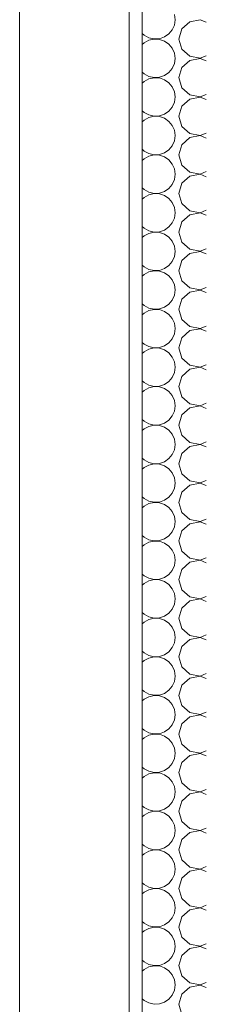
# Model space of a CAD drawing. Header units: millimetres. Extents: x 17009 to 157603, y -19950 to 21829.
# Tile 20 of 208: x 29992 to 30282, y 9870 to 11400. Entities that reach past the tile are written whole.
import ezdxf

# ---------------------------------------------------------------- set-up
doc = ezdxf.new("R2010")
doc.units = ezdxf.units.MM
doc.header["$MEASUREMENT"] = 0
doc.layers.add('01-STR_Murs extérieurs.ARCHI', color=7, linetype='Continuous')

# ---------------------------------------------------------------- blocks, each defined once
blk = doc.blocks.new('Élément de coupe_24_1')
at = {"layer": '01-STR_Murs extérieurs.ARCHI', "color": 7, "linetype": 'Continuous', "lineweight": 5}
blk.add_line((29992.2, 6930), (29992.2, 10230), dxfattribs=at)
blk = doc.blocks.new('*X39')
at = {"layer": '01-STR_Murs extérieurs.ARCHI', "color": 7, "linetype": 'Continuous', "lineweight": 5}
for p, q in [((30182.5, 10221.4), (30186, 10224)), ((30193.2, 10228), (30186, 10224)), ((30201.3, 10229.9), (30193.2, 10228)), ((30209.6, 10229.5), (30201.3, 10229.9)), ((30217.4, 10226.8), (30209.6, 10229.5)), ((30224.2, 10222.1), (30217.4, 10226.8)), ((30229.5, 10215.8), (30224.2, 10222.1)), ((30240, 10230), (30244.5, 10214.2)), ((30232.9, 10208.2), (30229.5, 10215.8)), ((30234, 10200), (30232.9, 10208.2)), ((30244.5, 10214.2), (30256.6, 10203.2)), ((30229.5, 10184.2), (30232.9, 10191.8)), ((30232.9, 10191.8), (30234, 10200)), ((30256.6, 10196.8), (30244.5, 10185.8)), ((30256.6, 10203.2), (30272.7, 10200.1)), ((30272.7, 10199.9), (30256.6, 10196.8)), ((30272.7, 10200.1), (30282.5, 10203.9)), ((30282.5, 10196.1), (30272.7, 10199.9)), ((30182.5, 10178.6), (30186, 10176)), ((30186, 10176), (30193.2, 10172)), ((30217.4, 10173.2), (30224.2, 10177.9)), ((30224.2, 10177.9), (30229.5, 10184.2)), ((30244.5, 10185.8), (30240, 10170)), ((30182.5, 10161.4), (30186, 10164)), ((30193.2, 10168), (30186, 10164)), ((30193.2, 10172), (30201.3, 10170.1)), ((30201.3, 10169.9), (30193.2, 10168)), ((30201.3, 10170.1), (30209.6, 10170.5)), ((30209.6, 10169.5), (30201.3, 10169.9)), ((30209.6, 10170.5), (30217.4, 10173.2)), ((30217.4, 10166.8), (30209.6, 10169.5)), ((30224.2, 10162.1), (30217.4, 10166.8)), ((30229.5, 10155.8), (30224.2, 10162.1)), ((30240, 10170), (30244.5, 10154.2)), ((30232.9, 10148.2), (30229.5, 10155.8)), ((30234, 10140), (30232.9, 10148.2)), ((30244.5, 10154.2), (30256.6, 10143.2)), ((30229.5, 10124.2), (30232.9, 10131.8)), ((30232.9, 10131.8), (30234, 10140)), ((30256.6, 10136.8), (30244.5, 10125.8)), ((30256.6, 10143.2), (30272.7, 10140.1)), ((30272.7, 10139.9), (30256.6, 10136.8)), ((30272.7, 10140.1), (30282.5, 10143.9)), ((30282.5, 10136.1), (30272.7, 10139.9)), ((30182.5, 10118.6), (30186, 10116)), ((30186, 10116), (30193.2, 10112)), ((30217.4, 10113.2), (30224.2, 10117.9)), ((30224.2, 10117.9), (30229.5, 10124.2)), ((30244.5, 10125.8), (30240, 10110)), ((30182.5, 10101.4), (30186, 10104)), ((30193.2, 10108), (30186, 10104)), ((30193.2, 10112), (30201.3, 10110.1)), ((30201.3, 10109.9), (30193.2, 10108)), ((30201.3, 10110.1), (30209.6, 10110.5)), ((30209.6, 10109.5), (30201.3, 10109.9)), ((30209.6, 10110.5), (30217.4, 10113.2)), ((30217.4, 10106.8), (30209.6, 10109.5)), ((30224.2, 10102.1), (30217.4, 10106.8)), ((30229.5, 10095.8), (30224.2, 10102.1)), ((30240, 10110), (30244.5, 10094.2)), ((30232.9, 10088.2), (30229.5, 10095.8)), ((30234, 10080), (30232.9, 10088.2)), ((30244.5, 10094.2), (30256.6, 10083.2)), ((30272.7, 10080.1), (30282.5, 10083.9)), ((30229.5, 10064.2), (30232.9, 10071.8)), ((30232.9, 10071.8), (30234, 10080)), ((30256.6, 10076.8), (30244.5, 10065.8)), ((30256.6, 10083.2), (30272.7, 10080.1)), ((30272.7, 10079.9), (30256.6, 10076.8)), ((30282.5, 10076.1), (30272.7, 10079.9)), ((30182.5, 10058.6), (30186, 10056)), ((30186, 10056), (30193.2, 10052)), ((30209.6, 10050.5), (30217.4, 10053.2)), ((30217.4, 10053.2), (30224.2, 10057.9)), ((30224.2, 10057.9), (30229.5, 10064.2)), ((30244.5, 10065.8), (30240, 10050)), ((30182.5, 10041.4), (30186, 10044)), ((30193.2, 10048), (30186, 10044)), ((30193.2, 10052), (30201.3, 10050.1)), ((30201.3, 10049.9), (30193.2, 10048)), ((30201.3, 10050.1), (30209.6, 10050.5)), ((30209.6, 10049.5), (30201.3, 10049.9)), ((30217.4, 10046.8), (30209.6, 10049.5)), ((30224.2, 10042.1), (30217.4, 10046.8)), ((30229.5, 10035.8), (30224.2, 10042.1)), ((30240, 10050), (30244.5, 10034.2)), ((30232.9, 10028.2), (30229.5, 10035.8)), ((30234, 10020), (30232.9, 10028.2)), ((30244.5, 10034.2), (30256.6, 10023.2)), ((30256.6, 10023.2), (30272.7, 10020.1)), ((30272.7, 10020.1), (30282.5, 10023.9)), ((30229.5, 10004.2), (30232.9, 10011.8)), ((30232.9, 10011.8), (30234, 10020)), ((30256.6, 10016.8), (30244.5, 10005.8)), ((30272.7, 10019.9), (30256.6, 10016.8)), ((30282.5, 10016.1), (30272.7, 10019.9)), ((30182.5, 9998.6), (30186, 9996)), ((30186, 9996), (30193.2, 9992)), ((30193.2, 9992), (30201.3, 9990.1)), ((30209.6, 9990.5), (30217.4, 9993.2)), ((30217.4, 9993.2), (30224.2, 9997.9)), ((30224.2, 9997.9), (30229.5, 10004.2)), ((30244.5, 10005.8), (30240, 9990)), ((30182.5, 9981.4), (30186, 9984)), ((30193.2, 9988), (30186, 9984)), ((30201.3, 9989.9), (30193.2, 9988)), ((30201.3, 9990.1), (30209.6, 9990.5)), ((30209.6, 9989.5), (30201.3, 9989.9)), ((30217.4, 9986.8), (30209.6, 9989.5)), ((30224.2, 9982.1), (30217.4, 9986.8)), ((30229.5, 9975.8), (30224.2, 9982.1)), ((30240, 9990), (30244.5, 9974.2)), ((30232.9, 9968.2), (30229.5, 9975.8)), ((30234, 9960), (30232.9, 9968.2)), ((30244.5, 9974.2), (30256.6, 9963.2)), ((30256.6, 9963.2), (30272.7, 9960.1)), ((30272.7, 9960.1), (30282.5, 9963.9)), ((30229.5, 9944.2), (30232.9, 9951.8)), ((30232.9, 9951.8), (30234, 9960)), ((30256.6, 9956.8), (30244.5, 9945.8)), ((30272.7, 9959.9), (30256.6, 9956.8)), ((30282.5, 9956.1), (30272.7, 9959.9)), ((30182.5, 9938.6), (30186, 9936)), ((30186, 9936), (30193.2, 9932)), ((30193.2, 9932), (30201.3, 9930.1)), ((30201.3, 9930.1), (30209.6, 9930.5)), ((30209.6, 9930.5), (30217.4, 9933.2)), ((30217.4, 9933.2), (30224.2, 9937.9)), ((30224.2, 9937.9), (30229.5, 9944.2)), ((30244.5, 9945.8), (30240, 9930)), ((30182.5, 9921.4), (30186, 9924)), ((30193.2, 9928), (30186, 9924)), ((30201.3, 9929.9), (30193.2, 9928)), ((30209.6, 9929.5), (30201.3, 9929.9)), ((30217.4, 9926.8), (30209.6, 9929.5)), ((30224.2, 9922.1), (30217.4, 9926.8)), ((30229.5, 9915.8), (30224.2, 9922.1)), ((30232.9, 9908.2), (30229.5, 9915.8)), ((30240, 9930), (30244.5, 9914.2)), ((30234, 9900), (30232.9, 9908.2)), ((30232.9, 9891.8), (30234, 9900)), ((30244.5, 9914.2), (30256.6, 9903.2)), ((30256.6, 9903.2), (30272.7, 9900.1)), ((30272.7, 9900.1), (30282.5, 9903.9)), ((30229.5, 9884.2), (30232.9, 9891.8)), ((30244.5, 9885.8), (30240, 9870)), ((30256.6, 9896.8), (30244.5, 9885.8)), ((30272.7, 9899.9), (30256.6, 9896.8)), ((30282.5, 9896.1), (30272.7, 9899.9)), ((30182.5, 9878.6), (30186, 9876)), ((30186, 9876), (30193.2, 9872)), ((30193.2, 9872), (30201.3, 9870.1)), ((30201.3, 9870.1), (30209.6, 9870.5)), ((30209.6, 9870.5), (30217.4, 9873.2)), ((30217.4, 9873.2), (30224.2, 9877.9)), ((30224.2, 9877.9), (30229.5, 9884.2)), ((30240, 9870), (30244.5, 9854.2))]:
    blk.add_line(p, q, dxfattribs=at)
blk = doc.blocks.new('Élément de coupe_30_1')
at = {"layer": '01-STR_Murs extérieurs.ARCHI', "color": 7, "linetype": 'Continuous', "lineweight": 5}
for p, q in [((30162.5, 10230), (30162.5, 6930)), ((30182.5, 10230), (30182.5, 6910))]:
    blk.add_line(p, q, dxfattribs=at)
at = {"layer": '01-STR_Murs extérieurs.ARCHI', "lineweight": 0}
blk.add_blockref('*X39', (0, 0), dxfattribs=at)
blk = doc.blocks.new('*X48')
at = {"layer": '01-STR_Murs extérieurs.ARCHI', "color": 7, "linetype": 'Continuous', "lineweight": 5}
for p, q in [((30234, 11400), (30232.9, 11408.2)), ((30232.9, 11391.8), (30234, 11400)), ((30272.7, 11399.9), (30256.6, 11396.8)), ((30282.5, 11396.1), (30272.7, 11399.9)), ((30224.2, 11377.9), (30229.5, 11384.2)), ((30229.5, 11384.2), (30232.9, 11391.8)), ((30244.5, 11385.8), (30240, 11370)), ((30256.6, 11396.8), (30244.5, 11385.8)), ((30182.5, 11378.6), (30186, 11376)), ((30186, 11376), (30193.2, 11372)), ((30193.2, 11372), (30201.3, 11370.1)), ((30201.3, 11369.9), (30193.2, 11368)), ((30201.3, 11370.1), (30209.6, 11370.5)), ((30209.6, 11369.5), (30201.3, 11369.9)), ((30209.6, 11370.5), (30217.4, 11373.2)), ((30217.4, 11366.8), (30209.6, 11369.5)), ((30217.4, 11373.2), (30224.2, 11377.9)), ((30240, 11370), (30244.5, 11354.2)), ((30182.5, 11361.4), (30186, 11364)), ((30193.2, 11368), (30186, 11364)), ((30224.2, 11362.1), (30217.4, 11366.8)), ((30229.5, 11355.8), (30224.2, 11362.1)), ((30232.9, 11348.2), (30229.5, 11355.8)), ((30244.5, 11354.2), (30256.6, 11343.2)), ((30234, 11340), (30232.9, 11348.2)), ((30232.9, 11331.8), (30234, 11340)), ((30256.6, 11343.2), (30272.7, 11340.1)), ((30272.7, 11339.9), (30256.6, 11336.8)), ((30272.7, 11340.1), (30282.5, 11343.9)), ((30282.5, 11336.1), (30272.7, 11339.9)), ((30224.2, 11317.9), (30229.5, 11324.2)), ((30229.5, 11324.2), (30232.9, 11331.8)), ((30244.5, 11325.8), (30240, 11310)), ((30256.6, 11336.8), (30244.5, 11325.8)), ((30182.5, 11318.6), (30186, 11316)), ((30186, 11316), (30193.2, 11312)), ((30193.2, 11308), (30186, 11304)), ((30193.2, 11312), (30201.3, 11310.1)), ((30201.3, 11309.9), (30193.2, 11308)), ((30201.3, 11310.1), (30209.6, 11310.5)), ((30209.6, 11309.5), (30201.3, 11309.9)), ((30209.6, 11310.5), (30217.4, 11313.2)), ((30217.4, 11306.8), (30209.6, 11309.5)), ((30217.4, 11313.2), (30224.2, 11317.9)), ((30240, 11310), (30244.5, 11294.2)), ((30182.5, 11301.4), (30186, 11304)), ((30224.2, 11302.1), (30217.4, 11306.8)), ((30229.5, 11295.8), (30224.2, 11302.1)), ((30232.9, 11288.2), (30229.5, 11295.8)), ((30244.5, 11294.2), (30256.6, 11283.2)), ((30234, 11280), (30232.9, 11288.2)), ((30232.9, 11271.8), (30234, 11280)), ((30256.6, 11283.2), (30272.7, 11280.1)), ((30272.7, 11279.9), (30256.6, 11276.8)), ((30272.7, 11280.1), (30282.5, 11283.9)), ((30282.5, 11276.1), (30272.7, 11279.9)), ((30224.2, 11257.9), (30229.5, 11264.2)), ((30229.5, 11264.2), (30232.9, 11271.8)), ((30244.5, 11265.8), (30240, 11250)), ((30256.6, 11276.8), (30244.5, 11265.8)), ((30182.5, 11258.6), (30186, 11256)), ((30186, 11256), (30193.2, 11252)), ((30193.2, 11248), (30186, 11244)), ((30193.2, 11252), (30201.3, 11250.1)), ((30201.3, 11249.9), (30193.2, 11248)), ((30201.3, 11250.1), (30209.6, 11250.5)), ((30209.6, 11249.5), (30201.3, 11249.9)), ((30209.6, 11250.5), (30217.4, 11253.2)), ((30217.4, 11246.8), (30209.6, 11249.5)), ((30217.4, 11253.2), (30224.2, 11257.9)), ((30224.2, 11242.1), (30217.4, 11246.8)), ((30240, 11250), (30244.5, 11234.2)), ((30182.5, 11241.4), (30186, 11244)), ((30229.5, 11235.8), (30224.2, 11242.1)), ((30232.9, 11228.2), (30229.5, 11235.8)), ((30244.5, 11234.2), (30256.6, 11223.2)), ((30234, 11220), (30232.9, 11228.2)), ((30232.9, 11211.8), (30234, 11220)), ((30256.6, 11216.8), (30244.5, 11205.8)), ((30256.6, 11223.2), (30272.7, 11220.1)), ((30272.7, 11219.9), (30256.6, 11216.8)), ((30272.7, 11220.1), (30282.5, 11223.9)), ((30282.5, 11216.1), (30272.7, 11219.9)), ((30224.2, 11197.9), (30229.5, 11204.2)), ((30229.5, 11204.2), (30232.9, 11211.8)), ((30244.5, 11205.8), (30240, 11190)), ((30182.5, 11198.6), (30186, 11196)), ((30186, 11196), (30193.2, 11192)), ((30193.2, 11188), (30186, 11184)), ((30193.2, 11192), (30201.3, 11190.1)), ((30201.3, 11189.9), (30193.2, 11188)), ((30201.3, 11190.1), (30209.6, 11190.5)), ((30209.6, 11189.5), (30201.3, 11189.9)), ((30209.6, 11190.5), (30217.4, 11193.2)), ((30217.4, 11186.8), (30209.6, 11189.5)), ((30217.4, 11193.2), (30224.2, 11197.9)), ((30224.2, 11182.1), (30217.4, 11186.8)), ((30240, 11190), (30244.5, 11174.2)), ((30182.5, 11181.4), (30186, 11184)), ((30229.5, 11175.8), (30224.2, 11182.1)), ((30232.9, 11168.2), (30229.5, 11175.8)), ((30244.5, 11174.2), (30256.6, 11163.2)), ((30234, 11160), (30232.9, 11168.2)), ((30232.9, 11151.8), (30234, 11160)), ((30256.6, 11156.8), (30244.5, 11145.8)), ((30256.6, 11163.2), (30272.7, 11160.1)), ((30272.7, 11159.9), (30256.6, 11156.8)), ((30272.7, 11160.1), (30282.5, 11163.9)), ((30282.5, 11156.1), (30272.7, 11159.9)), ((30224.2, 11137.9), (30229.5, 11144.2)), ((30229.5, 11144.2), (30232.9, 11151.8)), ((30244.5, 11145.8), (30240, 11130)), ((30182.5, 11138.6), (30186, 11136)), ((30182.5, 11121.4), (30186, 11124)), ((30186, 11136), (30193.2, 11132)), ((30193.2, 11128), (30186, 11124)), ((30193.2, 11132), (30201.3, 11130.1)), ((30201.3, 11129.9), (30193.2, 11128)), ((30201.3, 11130.1), (30209.6, 11130.5)), ((30209.6, 11129.5), (30201.3, 11129.9)), ((30209.6, 11130.5), (30217.4, 11133.2)), ((30217.4, 11126.8), (30209.6, 11129.5)), ((30217.4, 11133.2), (30224.2, 11137.9)), ((30224.2, 11122.1), (30217.4, 11126.8)), ((30240, 11130), (30244.5, 11114.2)), ((30229.5, 11115.8), (30224.2, 11122.1)), ((30232.9, 11108.2), (30229.5, 11115.8)), ((30244.5, 11114.2), (30256.6, 11103.2)), ((30234, 11100), (30232.9, 11108.2)), ((30232.9, 11091.8), (30234, 11100)), ((30256.6, 11096.8), (30244.5, 11085.8)), ((30256.6, 11103.2), (30272.7, 11100.1)), ((30272.7, 11099.9), (30256.6, 11096.8)), ((30272.7, 11100.1), (30282.5, 11103.9)), ((30282.5, 11096.1), (30272.7, 11099.9)), ((30182.5, 11078.6), (30186, 11076)), ((30224.2, 11077.9), (30229.5, 11084.2)), ((30229.5, 11084.2), (30232.9, 11091.8)), ((30244.5, 11085.8), (30240, 11070)), ((30182.5, 11061.4), (30186, 11064)), ((30186, 11076), (30193.2, 11072)), ((30193.2, 11068), (30186, 11064)), ((30193.2, 11072), (30201.3, 11070.1)), ((30201.3, 11069.9), (30193.2, 11068)), ((30201.3, 11070.1), (30209.6, 11070.5)), ((30209.6, 11069.5), (30201.3, 11069.9)), ((30209.6, 11070.5), (30217.4, 11073.2)), ((30217.4, 11066.8), (30209.6, 11069.5)), ((30217.4, 11073.2), (30224.2, 11077.9)), ((30224.2, 11062.1), (30217.4, 11066.8)), ((30240, 11070), (30244.5, 11054.2)), ((30229.5, 11055.8), (30224.2, 11062.1)), ((30232.9, 11048.2), (30229.5, 11055.8)), ((30234, 11040), (30232.9, 11048.2)), ((30244.5, 11054.2), (30256.6, 11043.2)), ((30232.9, 11031.8), (30234, 11040)), ((30256.6, 11036.8), (30244.5, 11025.8)), ((30256.6, 11043.2), (30272.7, 11040.1)), ((30272.7, 11039.9), (30256.6, 11036.8)), ((30272.7, 11040.1), (30282.5, 11043.9)), ((30282.5, 11036.1), (30272.7, 11039.9)), ((30182.5, 11018.6), (30186, 11016)), ((30217.4, 11013.2), (30224.2, 11017.9)), ((30224.2, 11017.9), (30229.5, 11024.2)), ((30229.5, 11024.2), (30232.9, 11031.8)), ((30244.5, 11025.8), (30240, 11010)), ((30182.5, 11001.4), (30186, 11004)), ((30186, 11016), (30193.2, 11012)), ((30193.2, 11008), (30186, 11004)), ((30193.2, 11012), (30201.3, 11010.1)), ((30201.3, 11009.9), (30193.2, 11008)), ((30201.3, 11010.1), (30209.6, 11010.5)), ((30209.6, 11009.5), (30201.3, 11009.9)), ((30209.6, 11010.5), (30217.4, 11013.2)), ((30217.4, 11006.8), (30209.6, 11009.5)), ((30224.2, 11002.1), (30217.4, 11006.8)), ((30229.5, 10995.8), (30224.2, 11002.1)), ((30240, 11010), (30244.5, 10994.2)), ((30232.9, 10988.2), (30229.5, 10995.8)), ((30234, 10980), (30232.9, 10988.2)), ((30244.5, 10994.2), (30256.6, 10983.2)), ((30229.5, 10964.2), (30232.9, 10971.8)), ((30232.9, 10971.8), (30234, 10980)), ((30256.6, 10976.8), (30244.5, 10965.8)), ((30256.6, 10983.2), (30272.7, 10980.1)), ((30272.7, 10979.9), (30256.6, 10976.8)), ((30272.7, 10980.1), (30282.5, 10983.9)), ((30282.5, 10976.1), (30272.7, 10979.9)), ((30182.5, 10958.6), (30186, 10956)), ((30186, 10956), (30193.2, 10952)), ((30217.4, 10953.2), (30224.2, 10957.9)), ((30224.2, 10957.9), (30229.5, 10964.2)), ((30244.5, 10965.8), (30240, 10950)), ((30182.5, 10941.4), (30186, 10944)), ((30193.2, 10948), (30186, 10944)), ((30193.2, 10952), (30201.3, 10950.1)), ((30201.3, 10949.9), (30193.2, 10948)), ((30201.3, 10950.1), (30209.6, 10950.5)), ((30209.6, 10949.5), (30201.3, 10949.9)), ((30209.6, 10950.5), (30217.4, 10953.2)), ((30217.4, 10946.8), (30209.6, 10949.5)), ((30224.2, 10942.1), (30217.4, 10946.8)), ((30229.5, 10935.8), (30224.2, 10942.1)), ((30240, 10950), (30244.5, 10934.2)), ((30232.9, 10928.2), (30229.5, 10935.8)), ((30234, 10920), (30232.9, 10928.2)), ((30244.5, 10934.2), (30256.6, 10923.2)), ((30229.5, 10904.2), (30232.9, 10911.8)), ((30232.9, 10911.8), (30234, 10920)), ((30256.6, 10916.8), (30244.5, 10905.8)), ((30256.6, 10923.2), (30272.7, 10920.1)), ((30272.7, 10919.9), (30256.6, 10916.8)), ((30272.7, 10920.1), (30282.5, 10923.9)), ((30282.5, 10916.1), (30272.7, 10919.9)), ((30182.5, 10898.6), (30186, 10896)), ((30186, 10896), (30193.2, 10892)), ((30217.4, 10893.2), (30224.2, 10897.9)), ((30224.2, 10897.9), (30229.5, 10904.2)), ((30244.5, 10905.8), (30240, 10890)), ((30182.5, 10881.4), (30186, 10884)), ((30193.2, 10888), (30186, 10884)), ((30193.2, 10892), (30201.3, 10890.1)), ((30201.3, 10889.9), (30193.2, 10888)), ((30201.3, 10890.1), (30209.6, 10890.5)), ((30209.6, 10889.5), (30201.3, 10889.9)), ((30209.6, 10890.5), (30217.4, 10893.2)), ((30217.4, 10886.8), (30209.6, 10889.5)), ((30224.2, 10882.1), (30217.4, 10886.8)), ((30229.5, 10875.8), (30224.2, 10882.1)), ((30240, 10890), (30244.5, 10874.2)), ((30232.9, 10868.2), (30229.5, 10875.8)), ((30234, 10860), (30232.9, 10868.2)), ((30244.5, 10874.2), (30256.6, 10863.2)), ((30272.7, 10860.1), (30282.5, 10863.9)), ((30229.5, 10844.2), (30232.9, 10851.8)), ((30232.9, 10851.8), (30234, 10860)), ((30256.6, 10856.8), (30244.5, 10845.8)), ((30256.6, 10863.2), (30272.7, 10860.1)), ((30272.7, 10859.9), (30256.6, 10856.8)), ((30282.5, 10856.1), (30272.7, 10859.9)), ((30182.5, 10838.6), (30186, 10836)), ((30186, 10836), (30193.2, 10832)), ((30217.4, 10833.2), (30224.2, 10837.9)), ((30224.2, 10837.9), (30229.5, 10844.2)), ((30244.5, 10845.8), (30240, 10830)), ((30182.5, 10821.4), (30186, 10824)), ((30193.2, 10828), (30186, 10824)), ((30193.2, 10832), (30201.3, 10830.1)), ((30201.3, 10829.9), (30193.2, 10828)), ((30201.3, 10830.1), (30209.6, 10830.5)), ((30209.6, 10829.5), (30201.3, 10829.9)), ((30209.6, 10830.5), (30217.4, 10833.2)), ((30217.4, 10826.8), (30209.6, 10829.5)), ((30224.2, 10822.1), (30217.4, 10826.8)), ((30229.5, 10815.8), (30224.2, 10822.1)), ((30240, 10830), (30244.5, 10814.2)), ((30232.9, 10808.2), (30229.5, 10815.8)), ((30234, 10800), (30232.9, 10808.2)), ((30244.5, 10814.2), (30256.6, 10803.2)), ((30256.6, 10803.2), (30272.7, 10800.1)), ((30272.7, 10800.1), (30282.5, 10803.9)), ((30229.5, 10784.2), (30232.9, 10791.8)), ((30232.9, 10791.8), (30234, 10800)), ((30256.6, 10796.8), (30244.5, 10785.8)), ((30272.7, 10799.9), (30256.6, 10796.8)), ((30282.5, 10796.1), (30272.7, 10799.9)), ((30182.5, 10778.6), (30186, 10776)), ((30186, 10776), (30193.2, 10772)), ((30209.6, 10770.5), (30217.4, 10773.2)), ((30217.4, 10773.2), (30224.2, 10777.9)), ((30224.2, 10777.9), (30229.5, 10784.2)), ((30244.5, 10785.8), (30240, 10770)), ((30182.5, 10761.4), (30186, 10764)), ((30193.2, 10768), (30186, 10764)), ((30193.2, 10772), (30201.3, 10770.1)), ((30201.3, 10769.9), (30193.2, 10768)), ((30201.3, 10770.1), (30209.6, 10770.5)), ((30209.6, 10769.5), (30201.3, 10769.9)), ((30217.4, 10766.8), (30209.6, 10769.5)), ((30224.2, 10762.1), (30217.4, 10766.8)), ((30229.5, 10755.8), (30224.2, 10762.1)), ((30240, 10770), (30244.5, 10754.2)), ((30232.9, 10748.2), (30229.5, 10755.8)), ((30234, 10740), (30232.9, 10748.2)), ((30244.5, 10754.2), (30256.6, 10743.2)), ((30256.6, 10743.2), (30272.7, 10740.1)), ((30272.7, 10740.1), (30282.5, 10743.9)), ((30229.5, 10724.2), (30232.9, 10731.8)), ((30232.9, 10731.8), (30234, 10740)), ((30256.6, 10736.8), (30244.5, 10725.8)), ((30272.7, 10739.9), (30256.6, 10736.8)), ((30282.5, 10736.1), (30272.7, 10739.9)), ((30182.5, 10718.6), (30186, 10716)), ((30186, 10716), (30193.2, 10712)), ((30193.2, 10712), (30201.3, 10710.1)), ((30209.6, 10710.5), (30217.4, 10713.2)), ((30217.4, 10713.2), (30224.2, 10717.9)), ((30224.2, 10717.9), (30229.5, 10724.2)), ((30244.5, 10725.8), (30240, 10710)), ((30182.5, 10701.4), (30186, 10704)), ((30193.2, 10708), (30186, 10704)), ((30201.3, 10709.9), (30193.2, 10708)), ((30201.3, 10710.1), (30209.6, 10710.5)), ((30209.6, 10709.5), (30201.3, 10709.9)), ((30217.4, 10706.8), (30209.6, 10709.5)), ((30224.2, 10702.1), (30217.4, 10706.8)), ((30229.5, 10695.8), (30224.2, 10702.1)), ((30232.9, 10688.2), (30229.5, 10695.8)), ((30240, 10710), (30244.5, 10694.2)), ((30234, 10680), (30232.9, 10688.2)), ((30244.5, 10694.2), (30256.6, 10683.2)), ((30256.6, 10683.2), (30272.7, 10680.1)), ((30272.7, 10680.1), (30282.5, 10683.9)), ((30229.5, 10664.2), (30232.9, 10671.8)), ((30232.9, 10671.8), (30234, 10680)), ((30244.5, 10665.8), (30240, 10650)), ((30256.6, 10676.8), (30244.5, 10665.8)), ((30272.7, 10679.9), (30256.6, 10676.8)), ((30282.5, 10676.1), (30272.7, 10679.9)), ((30182.5, 10658.6), (30186, 10656)), ((30186, 10656), (30193.2, 10652)), ((30193.2, 10652), (30201.3, 10650.1)), ((30201.3, 10649.9), (30193.2, 10648)), ((30201.3, 10650.1), (30209.6, 10650.5)), ((30209.6, 10649.5), (30201.3, 10649.9)), ((30209.6, 10650.5), (30217.4, 10653.2)), ((30217.4, 10653.2), (30224.2, 10657.9)), ((30224.2, 10657.9), (30229.5, 10664.2)), ((30240, 10650), (30244.5, 10634.2)), ((30182.5, 10641.4), (30186, 10644)), ((30193.2, 10648), (30186, 10644)), ((30217.4, 10646.8), (30209.6, 10649.5)), ((30224.2, 10642.1), (30217.4, 10646.8)), ((30229.5, 10635.8), (30224.2, 10642.1)), ((30232.9, 10628.2), (30229.5, 10635.8)), ((30234, 10620), (30232.9, 10628.2)), ((30232.9, 10611.8), (30234, 10620)), ((30244.5, 10634.2), (30256.6, 10623.2)), ((30256.6, 10623.2), (30272.7, 10620.1)), ((30272.7, 10619.9), (30256.6, 10616.8)), ((30272.7, 10620.1), (30282.5, 10623.9)), ((30282.5, 10616.1), (30272.7, 10619.9)), ((30224.2, 10597.9), (30229.5, 10604.2)), ((30229.5, 10604.2), (30232.9, 10611.8)), ((30244.5, 10605.8), (30240, 10590)), ((30256.6, 10616.8), (30244.5, 10605.8)), ((30182.5, 10598.6), (30186, 10596)), ((30186, 10596), (30193.2, 10592)), ((30193.2, 10592), (30201.3, 10590.1)), ((30201.3, 10589.9), (30193.2, 10588)), ((30201.3, 10590.1), (30209.6, 10590.5)), ((30209.6, 10589.5), (30201.3, 10589.9)), ((30209.6, 10590.5), (30217.4, 10593.2)), ((30217.4, 10586.8), (30209.6, 10589.5)), ((30217.4, 10593.2), (30224.2, 10597.9)), ((30240, 10590), (30244.5, 10574.2)), ((30182.5, 10581.4), (30186, 10584)), ((30193.2, 10588), (30186, 10584)), ((30224.2, 10582.1), (30217.4, 10586.8)), ((30229.5, 10575.8), (30224.2, 10582.1)), ((30232.9, 10568.2), (30229.5, 10575.8)), ((30244.5, 10574.2), (30256.6, 10563.2)), ((30234, 10560), (30232.9, 10568.2)), ((30232.9, 10551.8), (30234, 10560)), ((30256.6, 10563.2), (30272.7, 10560.1)), ((30272.7, 10559.9), (30256.6, 10556.8)), ((30272.7, 10560.1), (30282.5, 10563.9)), ((30282.5, 10556.1), (30272.7, 10559.9)), ((30224.2, 10537.9), (30229.5, 10544.2)), ((30229.5, 10544.2), (30232.9, 10551.8)), ((30244.5, 10545.8), (30240, 10530)), ((30256.6, 10556.8), (30244.5, 10545.8)), ((30182.5, 10538.6), (30186, 10536)), ((30186, 10536), (30193.2, 10532)), ((30193.2, 10528), (30186, 10524)), ((30193.2, 10532), (30201.3, 10530.1)), ((30201.3, 10529.9), (30193.2, 10528)), ((30201.3, 10530.1), (30209.6, 10530.5)), ((30209.6, 10529.5), (30201.3, 10529.9)), ((30209.6, 10530.5), (30217.4, 10533.2)), ((30217.4, 10526.8), (30209.6, 10529.5)), ((30217.4, 10533.2), (30224.2, 10537.9)), ((30240, 10530), (30244.5, 10514.2)), ((30182.5, 10521.4), (30186, 10524)), ((30224.2, 10522.1), (30217.4, 10526.8)), ((30229.5, 10515.8), (30224.2, 10522.1)), ((30232.9, 10508.2), (30229.5, 10515.8)), ((30244.5, 10514.2), (30256.6, 10503.2)), ((30234, 10500), (30232.9, 10508.2)), ((30232.9, 10491.8), (30234, 10500)), ((30256.6, 10496.8), (30244.5, 10485.8)), ((30256.6, 10503.2), (30272.7, 10500.1)), ((30272.7, 10499.9), (30256.6, 10496.8)), ((30272.7, 10500.1), (30282.5, 10503.9)), ((30282.5, 10496.1), (30272.7, 10499.9)), ((30224.2, 10477.9), (30229.5, 10484.2)), ((30229.5, 10484.2), (30232.9, 10491.8)), ((30244.5, 10485.8), (30240, 10470)), ((30182.5, 10478.6), (30186, 10476)), ((30186, 10476), (30193.2, 10472)), ((30193.2, 10468), (30186, 10464)), ((30193.2, 10472), (30201.3, 10470.1)), ((30201.3, 10469.9), (30193.2, 10468)), ((30201.3, 10470.1), (30209.6, 10470.5)), ((30209.6, 10469.5), (30201.3, 10469.9)), ((30209.6, 10470.5), (30217.4, 10473.2)), ((30217.4, 10466.8), (30209.6, 10469.5)), ((30217.4, 10473.2), (30224.2, 10477.9)), ((30224.2, 10462.1), (30217.4, 10466.8)), ((30240, 10470), (30244.5, 10454.2)), ((30182.5, 10461.4), (30186, 10464)), ((30229.5, 10455.8), (30224.2, 10462.1)), ((30232.9, 10448.2), (30229.5, 10455.8)), ((30244.5, 10454.2), (30256.6, 10443.2)), ((30234, 10440), (30232.9, 10448.2)), ((30232.9, 10431.8), (30234, 10440)), ((30256.6, 10436.8), (30244.5, 10425.8)), ((30256.6, 10443.2), (30272.7, 10440.1)), ((30272.7, 10439.9), (30256.6, 10436.8)), ((30272.7, 10440.1), (30282.5, 10443.9)), ((30282.5, 10436.1), (30272.7, 10439.9)), ((30224.2, 10417.9), (30229.5, 10424.2)), ((30229.5, 10424.2), (30232.9, 10431.8)), ((30244.5, 10425.8), (30240, 10410)), ((30182.5, 10418.6), (30186, 10416)), ((30186, 10416), (30193.2, 10412)), ((30193.2, 10408), (30186, 10404)), ((30193.2, 10412), (30201.3, 10410.1)), ((30201.3, 10409.9), (30193.2, 10408)), ((30201.3, 10410.1), (30209.6, 10410.5)), ((30209.6, 10409.5), (30201.3, 10409.9)), ((30209.6, 10410.5), (30217.4, 10413.2)), ((30217.4, 10406.8), (30209.6, 10409.5)), ((30217.4, 10413.2), (30224.2, 10417.9)), ((30224.2, 10402.1), (30217.4, 10406.8)), ((30240, 10410), (30244.5, 10394.2)), ((30182.5, 10401.4), (30186, 10404)), ((30229.5, 10395.8), (30224.2, 10402.1)), ((30232.9, 10388.2), (30229.5, 10395.8)), ((30244.5, 10394.2), (30256.6, 10383.2)), ((30234, 10380), (30232.9, 10388.2)), ((30232.9, 10371.8), (30234, 10380)), ((30256.6, 10376.8), (30244.5, 10365.8)), ((30256.6, 10383.2), (30272.7, 10380.1)), ((30272.7, 10379.9), (30256.6, 10376.8)), ((30272.7, 10380.1), (30282.5, 10383.9)), ((30282.5, 10376.1), (30272.7, 10379.9)), ((30224.2, 10357.9), (30229.5, 10364.2)), ((30229.5, 10364.2), (30232.9, 10371.8)), ((30244.5, 10365.8), (30240, 10350)), ((30182.5, 10358.6), (30186, 10356)), ((30182.5, 10341.4), (30186, 10344)), ((30186, 10356), (30193.2, 10352)), ((30193.2, 10348), (30186, 10344)), ((30193.2, 10352), (30201.3, 10350.1)), ((30201.3, 10349.9), (30193.2, 10348)), ((30201.3, 10350.1), (30209.6, 10350.5)), ((30209.6, 10349.5), (30201.3, 10349.9)), ((30209.6, 10350.5), (30217.4, 10353.2)), ((30217.4, 10346.8), (30209.6, 10349.5)), ((30217.4, 10353.2), (30224.2, 10357.9)), ((30224.2, 10342.1), (30217.4, 10346.8)), ((30240, 10350), (30244.5, 10334.2)), ((30229.5, 10335.8), (30224.2, 10342.1)), ((30232.9, 10328.2), (30229.5, 10335.8)), ((30244.5, 10334.2), (30256.6, 10323.2)), ((30234, 10320), (30232.9, 10328.2)), ((30232.9, 10311.8), (30234, 10320)), ((30256.6, 10316.8), (30244.5, 10305.8)), ((30256.6, 10323.2), (30272.7, 10320.1)), ((30272.7, 10319.9), (30256.6, 10316.8)), ((30272.7, 10320.1), (30282.5, 10323.9)), ((30282.5, 10316.1), (30272.7, 10319.9)), ((30182.5, 10298.6), (30186, 10296)), ((30217.4, 10293.2), (30224.2, 10297.9)), ((30224.2, 10297.9), (30229.5, 10304.2)), ((30229.5, 10304.2), (30232.9, 10311.8)), ((30244.5, 10305.8), (30240, 10290)), ((30182.5, 10281.4), (30186, 10284)), ((30186, 10296), (30193.2, 10292)), ((30193.2, 10288), (30186, 10284)), ((30193.2, 10292), (30201.3, 10290.1)), ((30201.3, 10289.9), (30193.2, 10288)), ((30201.3, 10290.1), (30209.6, 10290.5)), ((30209.6, 10289.5), (30201.3, 10289.9)), ((30209.6, 10290.5), (30217.4, 10293.2)), ((30217.4, 10286.8), (30209.6, 10289.5)), ((30224.2, 10282.1), (30217.4, 10286.8)), ((30240, 10290), (30244.5, 10274.2)), ((30229.5, 10275.8), (30224.2, 10282.1)), ((30232.9, 10268.2), (30229.5, 10275.8)), ((30234, 10260), (30232.9, 10268.2)), ((30244.5, 10274.2), (30256.6, 10263.2)), ((30232.9, 10251.8), (30234, 10260)), ((30256.6, 10256.8), (30244.5, 10245.8)), ((30256.6, 10263.2), (30272.7, 10260.1)), ((30272.7, 10259.9), (30256.6, 10256.8)), ((30272.7, 10260.1), (30282.5, 10263.9)), ((30282.5, 10256.1), (30272.7, 10259.9)), ((30182.5, 10238.6), (30186, 10236)), ((30217.4, 10233.2), (30224.2, 10237.9)), ((30224.2, 10237.9), (30229.5, 10244.2)), ((30229.5, 10244.2), (30232.9, 10251.8)), ((30244.5, 10245.8), (30240, 10230)), ((30186, 10236), (30193.2, 10232)), ((30193.2, 10232), (30201.3, 10230.1)), ((30201.3, 10230.1), (30209.6, 10230.5)), ((30209.6, 10230.5), (30217.4, 10233.2))]:
    blk.add_line(p, q, dxfattribs=at)
blk = doc.blocks.new('Élément de coupe_37_1')
at = {"layer": '01-STR_Murs extérieurs.ARCHI', "color": 7, "linetype": 'Continuous', "lineweight": 5}
for p, q in [((30162.5, 13530), (30162.5, 10230)), ((30182.5, 13530), (30182.5, 10230))]:
    blk.add_line(p, q, dxfattribs=at)
at = {"layer": '01-STR_Murs extérieurs.ARCHI', "lineweight": 0}
blk.add_blockref('*X48', (0, 0), dxfattribs=at)
blk = doc.blocks.new('Élément de coupe_43_1')
at = {"layer": '01-STR_Murs extérieurs.ARCHI', "color": 7, "linetype": 'Continuous', "lineweight": 5}
blk.add_line((29992.2, 10230), (29992.2, 13530), dxfattribs=at)

msp = doc.modelspace()

# ---------------------------------------------------------------- block references
at = {"layer": '01-STR_Murs extérieurs.ARCHI', "lineweight": 0}
for name in ['Élément de coupe_43_1', 'Élément de coupe_37_1', 'Élément de coupe_24_1', 'Élément de coupe_30_1']:
    msp.add_blockref(name, (0, 0), dxfattribs=at)

doc.saveas('drawing.dxf')
